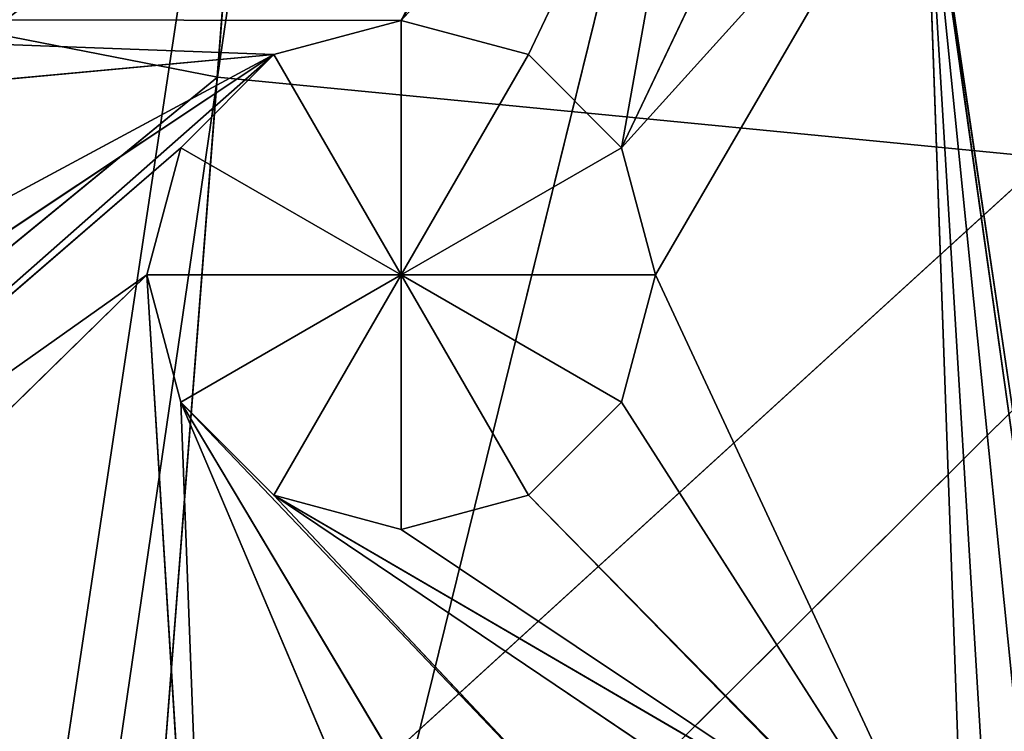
# Model space of a CAD drawing. Extents: x 0 to 49.9, y 0 to 49.9.
# Tile 138 of 190: x 22.7 to 24, y 10.4 to 11.3. Entities that reach past the tile are written whole.
import ezdxf

# ---------------------------------------------------------------- set-up
doc = ezdxf.new("R2010")
doc.units = 0
doc.header["$LTSCALE"] = 25.4
doc.layers.get('0').update_dxf_attribs({"color": 13, "linetype": 'CONTINUOUS'})

# ---------------------------------------------------------------- blocks, each defined once
blk = doc.blocks.new('REFLECTOR-LED-GU10-8348-83')
at = {"color": 7}
for p, q in [((23.429, 52.433, 32.2852), (22.7208, 52.433, 41.431)), ((22.7208, 52.433, 41.431), (24.9387, 52.433, 32.4387)), ((23.429, 52.433, 32.2852), (22.7208, 52.433, 41.431)), ((22.7208, 52.433, 41.431), (24.9387, 52.433, 32.4387)), ((22.8891, 51.3838, 39.0711), (22.845, 51.8838, 38.9064)), ((22.845, 51.8838, 38.9064), (22.8891, 51.8838, 39.0711)), ((22.8891, 51.3838, 39.0711), (22.845, 51.8838, 38.9064)), ((22.845, 51.3838, 38.9064), (22.845, 51.8838, 38.9064)), ((22.845, 51.3838, 38.9064), (22.845, 51.8838, 38.9064)), ((22.845, 51.3838, 38.9064), (22.8891, 51.8838, 38.7418)), ((22.8891, 51.8838, 38.7418), (22.845, 51.8838, 38.9064)), ((22.845, 51.3838, 38.9064), (22.8891, 51.8838, 38.7418)), ((22.845, 51.8838, 38.9064), (22.8891, 51.8838, 39.0711)), ((22.845, 51.8838, 38.9064), (23.1742, 51.8838, 38.9064)), ((22.845, 51.8838, 38.9064), (23.1742, 51.8838, 38.9064)), ((22.8891, 51.8838, 38.7418), (22.845, 51.8838, 38.9064)), ((23.0096, 51.3838, 39.1916), (22.8891, 51.8838, 39.0711)), ((22.8891, 51.8838, 39.0711), (23.0096, 51.8838, 39.1916)), ((23.0096, 51.3838, 39.1916), (22.8891, 51.8838, 39.0711)), ((22.8891, 51.3838, 39.0711), (22.8891, 51.8838, 39.0711)), ((22.8891, 51.3838, 39.0711), (22.8891, 51.8838, 39.0711)), ((22.8891, 51.3838, 38.7418), (22.8891, 51.8838, 38.7418)), ((22.8891, 51.3838, 38.7418), (22.8891, 51.8838, 38.7418)), ((22.8891, 51.3838, 38.7418), (23.0096, 51.8838, 38.6213)), ((23.0096, 51.8838, 38.6213), (22.8891, 51.8838, 38.7418)), ((22.8891, 51.3838, 38.7418), (23.0096, 51.8838, 38.6213)), ((23.0096, 51.8838, 38.6213), (22.8891, 51.8838, 38.7418)), ((23.1742, 51.8838, 38.9064), (22.8891, 51.8838, 38.7418)), ((22.8891, 51.8838, 39.0711), (23.0096, 51.8838, 39.1916)), ((22.8891, 51.8838, 39.0711), (23.1742, 51.8838, 38.9064)), ((22.8891, 51.8838, 39.0711), (23.1742, 51.8838, 38.9064)), ((23.1742, 51.8838, 38.9064), (22.8891, 51.8838, 38.7418)), ((23.1742, 51.3838, 39.2357), (23.0096, 51.8838, 39.1916)), ((23.0096, 51.8838, 39.1916), (23.1742, 51.8838, 39.2357)), ((23.1742, 51.3838, 39.2357), (23.0096, 51.8838, 39.1916)), ((23.0096, 51.3838, 39.1916), (23.0096, 51.8838, 39.1916)), ((23.0096, 51.3838, 39.1916), (23.0096, 51.8838, 39.1916)), ((23.0096, 51.3838, 38.6213), (23.0096, 51.8838, 38.6213)), ((23.0096, 51.3838, 38.6213), (23.0096, 51.8838, 38.6213)), ((23.0096, 51.3838, 38.6213), (23.1742, 51.8838, 38.5772)), ((23.1742, 51.8838, 38.5772), (23.0096, 51.8838, 38.6213)), ((23.0096, 51.3838, 38.6213), (23.1742, 51.8838, 38.5772)), ((23.0096, 51.8838, 38.6213), (23.1742, 51.8838, 38.9064)), ((23.0096, 51.8838, 38.6213), (23.1742, 51.8838, 38.9064)), ((23.1742, 51.8838, 38.5772), (23.0096, 51.8838, 38.6213)), ((23.1742, 51.8838, 38.9064), (23.0096, 51.8838, 39.1916)), ((23.0096, 51.8838, 39.1916), (23.1742, 51.8838, 39.2357)), ((23.1742, 51.8838, 38.9064), (23.0096, 51.8838, 39.1916)), ((23.1742, 51.8838, 38.5772), (23.1742, 51.3838, 38.5772)), ((23.1742, 51.3838, 38.5772), (23.3389, 51.8838, 38.6213)), ((23.3389, 51.8838, 38.6213), (23.1742, 51.8838, 38.5772)), ((23.1742, 51.3838, 38.5772), (23.3389, 51.8838, 38.6213)), ((23.3389, 51.3838, 39.1916), (23.1742, 51.8838, 39.2357)), ((23.1742, 51.8838, 39.2357), (23.3389, 51.8838, 39.1916)), ((23.3389, 51.3838, 39.1916), (23.1742, 51.8838, 39.2357)), ((23.1742, 51.3838, 39.2357), (23.1742, 51.8838, 39.2357)), ((23.1742, 51.3838, 39.2357), (23.1742, 51.8838, 39.2357)), ((23.1742, 51.8838, 38.5772), (23.1742, 51.3838, 38.5772)), ((23.1742, 51.8838, 38.5772), (23.1742, 51.8838, 38.9064)), ((23.1742, 51.8838, 38.5772), (23.1742, 51.8838, 38.9064)), ((23.3389, 51.8838, 38.6213), (23.1742, 51.8838, 38.5772)), ((23.3389, 51.8838, 38.6213), (23.1742, 51.8838, 38.9064)), ((23.3389, 51.8838, 39.1916), (23.1742, 51.8838, 38.9064)), ((23.1742, 51.8838, 38.9064), (23.4594, 51.8838, 39.0711)), ((23.3389, 51.8838, 39.1916), (23.1742, 51.8838, 38.9064)), ((23.1742, 51.8838, 39.2357), (23.3389, 51.8838, 39.1916)), ((23.1742, 51.8838, 39.2357), (23.1742, 51.8838, 38.9064)), ((23.1742, 51.8838, 39.2357), (23.1742, 51.8838, 38.9064)), ((23.4594, 51.8838, 38.7418), (23.1742, 51.8838, 38.9064)), ((23.3389, 51.8838, 38.6213), (23.1742, 51.8838, 38.9064)), ((23.4594, 51.8838, 38.7418), (23.1742, 51.8838, 38.9064)), ((23.5035, 51.8838, 38.9064), (23.1742, 51.8838, 38.9064)), ((23.5035, 51.8838, 38.9064), (23.1742, 51.8838, 38.9064)), ((23.1742, 51.8838, 38.9064), (23.4594, 51.8838, 39.0711)), ((23.3389, 51.3838, 38.6213), (23.3389, 51.8838, 38.6213)), ((23.3389, 51.3838, 38.6213), (23.3389, 51.8838, 38.6213)), ((23.3389, 51.3838, 38.6213), (23.4594, 51.8838, 38.7418)), ((23.4594, 51.8838, 38.7418), (23.3389, 51.8838, 38.6213)), ((23.3389, 51.3838, 38.6213), (23.4594, 51.8838, 38.7418)), ((23.4594, 51.3838, 39.0711), (23.3389, 51.8838, 39.1916)), ((23.3389, 51.8838, 39.1916), (23.4594, 51.8838, 39.0711)), ((23.4594, 51.3838, 39.0711), (23.3389, 51.8838, 39.1916)), ((23.3389, 51.3838, 39.1916), (23.3389, 51.8838, 39.1916)), ((23.3389, 51.3838, 39.1916), (23.3389, 51.8838, 39.1916)), ((23.3389, 51.8838, 39.1916), (23.4594, 51.8838, 39.0711)), ((23.4594, 51.8838, 38.7418), (23.3389, 51.8838, 38.6213)), ((23.4594, 51.3838, 38.7418), (23.4594, 51.8838, 38.7418)), ((23.4594, 51.3838, 38.7418), (23.4594, 51.8838, 38.7418)), ((23.4594, 51.3838, 38.7418), (23.5035, 51.8838, 38.9064)), ((23.5035, 51.8838, 38.9064), (23.4594, 51.8838, 38.7418)), ((23.4594, 51.3838, 38.7418), (23.5035, 51.8838, 38.9064)), ((23.5035, 51.3838, 38.9064), (23.4594, 51.8838, 39.0711)), ((23.4594, 51.8838, 39.0711), (23.5035, 51.8838, 38.9064)), ((23.5035, 51.3838, 38.9064), (23.4594, 51.8838, 39.0711)), ((23.4594, 51.3838, 39.0711), (23.4594, 51.8838, 39.0711)), ((23.4594, 51.3838, 39.0711), (23.4594, 51.8838, 39.0711)), ((23.5035, 51.8838, 38.9064), (23.4594, 51.8838, 38.7418)), ((23.4594, 51.8838, 39.0711), (23.5035, 51.8838, 38.9064)), ((23.5035, 51.3838, 38.9064), (23.5035, 51.8838, 38.9064)), ((23.5035, 51.3838, 38.9064), (23.5035, 51.8838, 38.9064)), ((21.7227, 51.3838, 38.7398), (23.0096, 51.3838, 38.6213)), ((21.7227, 51.3838, 38.7398), (23.0096, 51.3838, 38.6213)), ((21.7344, 51.3838, 39.3067), (23.0096, 51.3838, 38.6213)), ((21.7344, 51.3838, 39.3067), (23.0096, 51.3838, 38.6213)), ((21.7668, 51.3838, 38.5751), (23.0096, 51.3838, 38.6213)), ((21.7668, 51.3838, 38.5751), (23.0096, 51.3838, 38.6213)), ((21.7668, 51.3838, 38.5751), (23.1742, 51.3838, 38.5772)), ((21.7668, 51.3838, 38.5751), (23.1742, 51.3838, 38.5772)), ((21.9077, 51.3838, 39.3532), (23.0096, 51.3838, 38.6213)), ((21.9077, 51.3838, 39.3532), (23.0096, 51.3838, 38.6213)), ((23.0096, 51.3838, 38.6213), (22.0346, 51.3838, 39.48)), ((22.8891, 51.3838, 38.7418), (22.0346, 51.3838, 39.48)), ((23.0096, 51.3838, 38.6213), (22.0346, 51.3838, 39.48)), ((22.8891, 51.3838, 38.7418), (22.0346, 51.3838, 39.48)), ((22.845, 51.3838, 38.9064), (22.0346, 51.3838, 39.48)), ((22.845, 51.3838, 38.9064), (22.0346, 51.3838, 39.48)), ((22.845, 51.3838, 38.9064), (22.081, 51.3838, 39.6533)), ((22.845, 51.3838, 38.9064), (22.081, 51.3838, 39.6533)), ((22.9418, 51.3838, 40.4587), (22.845, 51.3838, 38.9064)), ((22.845, 51.3838, 38.9064), (22.8891, 51.3838, 39.0711)), ((22.8891, 51.3838, 38.7418), (22.845, 51.3838, 38.9064)), ((22.9418, 51.3838, 40.4587), (22.845, 51.3838, 38.9064)), ((22.845, 51.3838, 38.9064), (22.8891, 51.3838, 39.0711)), ((22.8891, 51.3838, 38.7418), (22.845, 51.3838, 38.9064)), ((22.8891, 51.3838, 39.0711), (22.9418, 51.3838, 40.4587)), ((23.3038, 51.3838, 39.7656), (22.8891, 51.3838, 39.0711)), ((23.4306, 51.3838, 39.6387), (22.8891, 51.3838, 39.0711)), ((23.3038, 51.3838, 39.7656), (22.8891, 51.3838, 39.0711)), ((23.2573, 51.3838, 39.9389), (22.8891, 51.3838, 39.0711)), ((23.2573, 51.3838, 39.9389), (22.8891, 51.3838, 39.0711)), ((22.8891, 51.3838, 39.0711), (22.9418, 51.3838, 40.4587)), ((23.0096, 51.3838, 38.6213), (22.8891, 51.3838, 38.7418)), ((22.8891, 51.3838, 39.0711), (23.0096, 51.3838, 39.1916)), ((23.0096, 51.3838, 38.6213), (22.8891, 51.3838, 38.7418)), ((23.6039, 51.3838, 39.5923), (23.0096, 51.3838, 39.1916)), ((23.0096, 51.3838, 39.1916), (23.7772, 51.3838, 39.6387)), ((23.6039, 51.3838, 39.5923), (23.0096, 51.3838, 39.1916)), ((23.4306, 51.3838, 39.6387), (23.0096, 51.3838, 39.1916)), ((23.0096, 51.3838, 39.1916), (23.7772, 51.3838, 39.6387)), ((23.0096, 51.3838, 39.1916), (23.1742, 51.3838, 39.2357)), ((23.1742, 51.3838, 38.5772), (23.0096, 51.3838, 38.6213)), ((23.0096, 51.3838, 39.1916), (23.1742, 51.3838, 39.2357)), ((23.1742, 51.3838, 38.5772), (23.0096, 51.3838, 38.6213)), ((23.3389, 51.3838, 38.6213), (23.1742, 51.3838, 38.5772)), ((23.1742, 51.3838, 38.5772), (23.5664, 51.3838, 38.1435)), ((23.1742, 51.3838, 38.5772), (23.5664, 51.3838, 38.1435)), ((23.1742, 51.3838, 38.5772), (23.5223, 51.3838, 37.9789)), ((23.7772, 51.3838, 39.6387), (23.1742, 51.3838, 39.2357)), ((23.1742, 51.3838, 39.2357), (23.3389, 51.3838, 39.1916)), ((23.7772, 51.3838, 39.6387), (23.1742, 51.3838, 39.2357)), ((23.5664, 51.3838, 37.8143), (23.1742, 51.3838, 38.5772)), ((23.5664, 51.3838, 37.8143), (23.1742, 51.3838, 38.5772)), ((23.1742, 51.3838, 38.5772), (23.5223, 51.3838, 37.9789)), ((23.3389, 51.3838, 38.6213), (23.1742, 51.3838, 38.5772)), ((23.1742, 51.3838, 39.2357), (23.3389, 51.3838, 39.1916)), ((23.5664, 51.3838, 38.1435), (23.3389, 51.3838, 38.6213)), ((23.5664, 51.3838, 38.1435), (23.3389, 51.3838, 38.6213)), ((23.4594, 51.3838, 38.7418), (23.3389, 51.3838, 38.6213)), ((23.9041, 51.3838, 39.7656), (23.3389, 51.3838, 39.1916)), ((23.3389, 51.3838, 39.1916), (23.4594, 51.3838, 39.0711)), ((23.7772, 51.3838, 39.6387), (23.3389, 51.3838, 39.1916)), ((23.4594, 51.3838, 38.7418), (23.3389, 51.3838, 38.6213)), ((23.3389, 51.3838, 39.1916), (23.4594, 51.3838, 39.0711)), ((23.5035, 51.3838, 38.9064), (23.4594, 51.3838, 38.7418)), ((23.4594, 51.3838, 38.7418), (23.8515, 51.3838, 38.3082)), ((23.5664, 51.3838, 38.1435), (23.4594, 51.3838, 38.7418)), ((23.5664, 51.3838, 38.1435), (23.4594, 51.3838, 38.7418)), ((23.6869, 51.3838, 38.264), (23.4594, 51.3838, 38.7418)), ((23.6869, 51.3838, 38.264), (23.4594, 51.3838, 38.7418)), ((23.4594, 51.3838, 38.7418), (23.8515, 51.3838, 38.3082)), ((23.4594, 51.3838, 39.0711), (23.9041, 51.3838, 39.7656)), ((23.4594, 51.3838, 39.0711), (23.5035, 51.3838, 38.9064)), ((23.4594, 51.3838, 39.0711), (23.9041, 51.3838, 39.7656)), ((23.5035, 51.3838, 38.9064), (23.4594, 51.3838, 38.7418)), ((23.4594, 51.3838, 39.0711), (23.5035, 51.3838, 38.9064)), ((23.8515, 51.3838, 38.3082), (23.5035, 51.3838, 38.9064)), ((23.5035, 51.3838, 38.9064), (23.9041, 51.3838, 39.7656)), ((23.5035, 51.3838, 38.9064), (23.9041, 51.3838, 39.7656)), ((23.8515, 51.3838, 38.3082), (23.5035, 51.3838, 38.9064)), ((23.8515, 51.3838, 38.3082), (23.9041, 51.3838, 39.7656)), ((23.8515, 51.3838, 38.3082), (23.9041, 51.3838, 39.7656)), ((23.8515, 51.3838, 38.3082), (23.9505, 51.3838, 39.9389)), ((23.8515, 51.3838, 38.3082), (23.9505, 51.3838, 39.9389)), ((23.8515, 51.3838, 38.3082), (24.082, 51.3838, 40.5914)), ((24.2257, 51.3838, 40.8403), (23.8515, 51.3838, 38.3082)), ((24.2257, 51.3838, 40.8403), (23.8515, 51.3838, 38.3082)), ((24.1872, 51.3838, 40.6966), (23.8515, 51.3838, 38.3082)), ((24.1872, 51.3838, 40.6966), (23.8515, 51.3838, 38.3082)), ((23.8515, 51.3838, 38.3082), (24.082, 51.3838, 40.5914))]:
    blk.add_line(p, q, dxfattribs=at)
at = {"color": 18}
for p, q in [((22.6727, 32.7841, 39.9732), (22.9112, 31.0358, 38.3908)), ((24.2606, 31.0358, 38.5259), (22.6727, 32.7841, 39.9732)), ((24.2606, 31.0358, 38.5259), (22.6727, 32.7841, 39.9732)), ((22.6727, 32.7841, 39.9732), (22.9112, 31.0358, 38.3908)), ((21.2113, 30.4637, 40.0616), (22.9365, 28.6601, 38.6506)), ((21.2113, 30.4637, 40.0616), (22.9365, 28.6601, 38.6506)), ((22.6883, 30.4637, 40.3508), (24.2693, 28.6601, 38.7799)), ((22.6883, 30.4637, 40.3508), (24.2693, 28.6601, 38.7799)), ((22.6883, 30.4637, 40.3508), (22.9365, 28.6601, 38.6506)), ((22.6883, 30.4637, 40.3508), (22.9365, 28.6601, 38.6506)), ((22.9365, 28.6601, 38.6506), (21.6225, 28.6601, 38.3934)), ((22.9365, 28.6601, 38.6506), (21.6225, 28.6601, 38.3934)), ((24.2693, 28.6601, 38.7799), (22.9365, 28.6601, 38.6506)), ((22.9365, 28.6601, 38.6506), (23.2049, 27, 36.8128)), ((22.9365, 28.6601, 38.6506), (23.2049, 27, 36.8128)), ((24.2693, 28.6601, 38.7799), (22.9365, 28.6601, 38.6506))]:
    blk.add_line(p, q, dxfattribs=at)
at = {"color": 7}
mesh = blk.add_polyface(dxfattribs=at)
corners = [(18.4424, 52.433, 40.259), (23.429, 52.433, 32.2852), (21.9811, 52.433, 31.8309)]
mesh.append_faces([[corners[k] for k in face] for face in [(0, 1, 2)]], dxfattribs={"color": 7})
mesh = blk.add_polyface(dxfattribs=at)
corners = [(20.5424, 52.433, 40.9882), (23.429, 52.433, 32.2852), (18.4424, 52.433, 40.259)]
mesh.append_faces([[corners[k] for k in face] for face in [(0, 1, 2)]], dxfattribs={"color": 7})
mesh = blk.add_polyface(dxfattribs=at)
corners = [(22.7208, 52.433, 41.431), (23.429, 52.433, 32.2852), (20.5424, 52.433, 40.9882)]
mesh.append_faces([[corners[k] for k in face] for face in [(0, 1, 2)]], dxfattribs={"color": 7})
mesh = blk.add_polyface(dxfattribs=at)
corners = [(22.7208, 52.433, 41.431), (24.9387, 52.433, 32.4387), (23.429, 52.433, 32.2852)]
mesh.append_faces([[corners[k] for k in face] for face in [(0, 1, 2)]], dxfattribs={"color": 7})
mesh = blk.add_polyface(dxfattribs=at)
corners = [(24.9387, 52.433, 41.5794), (24.9387, 52.433, 32.4387), (22.7208, 52.433, 41.431)]
mesh.append_faces([[corners[k] for k in face] for face in [(0, 1, 2)]], dxfattribs={"color": 7})
mesh = blk.add_polyface(dxfattribs=at)
corners = [(22.8891, 51.8838, 39.0711), (22.8891, 51.3838, 39.0711), (22.845, 51.8838, 38.9064)]
mesh.append_faces([[corners[k] for k in face] for face in [(0, 1, 2)]], dxfattribs={"color": 7})
mesh = blk.add_polyface(dxfattribs=at)
corners = [(22.845, 51.8838, 38.9064), (22.8891, 51.3838, 39.0711), (22.845, 51.3838, 38.9064)]
mesh.append_faces([[corners[k] for k in face] for face in [(0, 1, 2)]], dxfattribs={"color": 7})
mesh = blk.add_polyface(dxfattribs=at)
corners = [(22.845, 51.8838, 38.9064), (22.845, 51.3838, 38.9064), (22.8891, 51.8838, 38.7418)]
mesh.append_faces([[corners[k] for k in face] for face in [(0, 1, 2)]], dxfattribs={"color": 7})
mesh = blk.add_polyface(dxfattribs=at)
corners = [(22.8891, 51.8838, 38.7418), (22.845, 51.3838, 38.9064), (22.8891, 51.3838, 38.7418)]
mesh.append_faces([[corners[k] for k in face] for face in [(0, 1, 2)]], dxfattribs={"color": 7})
mesh = blk.add_polyface(dxfattribs=at)
corners = [(22.8891, 51.8838, 39.0711), (22.845, 51.8838, 38.9064), (23.1742, 51.8838, 38.9064)]
mesh.append_faces([[corners[k] for k in face] for face in [(0, 1, 2)]], dxfattribs={"color": 7})
mesh = blk.add_polyface(dxfattribs=at)
corners = [(22.845, 51.8838, 38.9064), (22.8891, 51.8838, 38.7418), (23.1742, 51.8838, 38.9064)]
mesh.append_faces([[corners[k] for k in face] for face in [(0, 1, 2)]], dxfattribs={"color": 7})
mesh = blk.add_polyface(dxfattribs=at)
corners = [(23.0096, 51.8838, 39.1916), (23.0096, 51.3838, 39.1916), (22.8891, 51.8838, 39.0711)]
mesh.append_faces([[corners[k] for k in face] for face in [(0, 1, 2)]], dxfattribs={"color": 7})
mesh = blk.add_polyface(dxfattribs=at)
corners = [(22.8891, 51.8838, 39.0711), (23.0096, 51.3838, 39.1916), (22.8891, 51.3838, 39.0711)]
mesh.append_faces([[corners[k] for k in face] for face in [(0, 1, 2)]], dxfattribs={"color": 7})
mesh = blk.add_polyface(dxfattribs=at)
corners = [(22.8891, 51.8838, 38.7418), (22.8891, 51.3838, 38.7418), (23.0096, 51.8838, 38.6213)]
mesh.append_faces([[corners[k] for k in face] for face in [(0, 1, 2)]], dxfattribs={"color": 7})
mesh = blk.add_polyface(dxfattribs=at)
corners = [(23.0096, 51.8838, 38.6213), (22.8891, 51.3838, 38.7418), (23.0096, 51.3838, 38.6213)]
mesh.append_faces([[corners[k] for k in face] for face in [(0, 1, 2)]], dxfattribs={"color": 7})
mesh = blk.add_polyface(dxfattribs=at)
corners = [(23.1742, 51.8838, 38.9064), (22.8891, 51.8838, 38.7418), (23.0096, 51.8838, 38.6213)]
mesh.append_faces([[corners[k] for k in face] for face in [(0, 1, 2)]], dxfattribs={"color": 7})
mesh = blk.add_polyface(dxfattribs=at)
corners = [(23.0096, 51.8838, 39.1916), (22.8891, 51.8838, 39.0711), (23.1742, 51.8838, 38.9064)]
mesh.append_faces([[corners[k] for k in face] for face in [(0, 1, 2)]], dxfattribs={"color": 7})
mesh = blk.add_polyface(dxfattribs=at)
corners = [(23.1742, 51.3838, 39.2357), (23.0096, 51.8838, 39.1916), (23.1742, 51.8838, 39.2357)]
mesh.append_faces([[corners[k] for k in face] for face in [(0, 1, 2)]], dxfattribs={"color": 7})
mesh = blk.add_polyface(dxfattribs=at)
corners = [(23.1742, 51.3838, 39.2357), (23.0096, 51.3838, 39.1916), (23.0096, 51.8838, 39.1916)]
mesh.append_faces([[corners[k] for k in face] for face in [(0, 1, 2)]], dxfattribs={"color": 7})
mesh = blk.add_polyface(dxfattribs=at)
corners = [(23.1742, 51.8838, 38.5772), (23.0096, 51.8838, 38.6213), (23.0096, 51.3838, 38.6213)]
mesh.append_faces([[corners[k] for k in face] for face in [(0, 1, 2)]], dxfattribs={"color": 7})
mesh = blk.add_polyface(dxfattribs=at)
corners = [(23.1742, 51.8838, 38.5772), (23.0096, 51.3838, 38.6213), (23.1742, 51.3838, 38.5772)]
mesh.append_faces([[corners[k] for k in face] for face in [(0, 1, 2)]], dxfattribs={"color": 7})
mesh = blk.add_polyface(dxfattribs=at)
corners = [(23.1742, 51.8838, 38.9064), (23.0096, 51.8838, 38.6213), (23.1742, 51.8838, 38.5772)]
mesh.append_faces([[corners[k] for k in face] for face in [(0, 1, 2)]], dxfattribs={"color": 7})
mesh = blk.add_polyface(dxfattribs=at)
corners = [(23.1742, 51.8838, 39.2357), (23.0096, 51.8838, 39.1916), (23.1742, 51.8838, 38.9064)]
mesh.append_faces([[corners[k] for k in face] for face in [(0, 1, 2)]], dxfattribs={"color": 7})
mesh = blk.add_polyface(dxfattribs=at)
corners = [(23.3389, 51.8838, 38.6213), (23.1742, 51.8838, 38.5772), (23.1742, 51.3838, 38.5772)]
mesh.append_faces([[corners[k] for k in face] for face in [(0, 1, 2)]], dxfattribs={"color": 7})
mesh = blk.add_polyface(dxfattribs=at)
corners = [(23.3389, 51.8838, 38.6213), (23.1742, 51.3838, 38.5772), (23.3389, 51.3838, 38.6213)]
mesh.append_faces([[corners[k] for k in face] for face in [(0, 1, 2)]], dxfattribs={"color": 7})
mesh = blk.add_polyface(dxfattribs=at)
corners = [(23.3389, 51.3838, 39.1916), (23.1742, 51.8838, 39.2357), (23.3389, 51.8838, 39.1916)]
mesh.append_faces([[corners[k] for k in face] for face in [(0, 1, 2)]], dxfattribs={"color": 7})
mesh = blk.add_polyface(dxfattribs=at)
corners = [(23.3389, 51.3838, 39.1916), (23.1742, 51.3838, 39.2357), (23.1742, 51.8838, 39.2357)]
mesh.append_faces([[corners[k] for k in face] for face in [(0, 1, 2)]], dxfattribs={"color": 7})
mesh = blk.add_polyface(dxfattribs=at)
corners = [(23.1742, 51.8838, 38.9064), (23.1742, 51.8838, 38.5772), (23.3389, 51.8838, 38.6213)]
mesh.append_faces([[corners[k] for k in face] for face in [(0, 1, 2)]], dxfattribs={"color": 7})
mesh = blk.add_polyface(dxfattribs=at)
corners = [(23.3389, 51.8838, 39.1916), (23.1742, 51.8838, 38.9064), (23.4594, 51.8838, 39.0711)]
mesh.append_faces([[corners[k] for k in face] for face in [(0, 1, 2)]], dxfattribs={"color": 7})
mesh = blk.add_polyface(dxfattribs=at)
corners = [(23.1742, 51.8838, 39.2357), (23.1742, 51.8838, 38.9064), (23.3389, 51.8838, 39.1916)]
mesh.append_faces([[corners[k] for k in face] for face in [(0, 1, 2)]], dxfattribs={"color": 7})
mesh = blk.add_polyface(dxfattribs=at)
corners = [(23.1742, 51.8838, 38.9064), (23.3389, 51.8838, 38.6213), (23.4594, 51.8838, 38.7418)]
mesh.append_faces([[corners[k] for k in face] for face in [(0, 1, 2)]], dxfattribs={"color": 7})
mesh = blk.add_polyface(dxfattribs=at)
corners = [(23.1742, 51.8838, 38.9064), (23.4594, 51.8838, 38.7418), (23.5035, 51.8838, 38.9064)]
mesh.append_faces([[corners[k] for k in face] for face in [(0, 1, 2)]], dxfattribs={"color": 7})
mesh = blk.add_polyface(dxfattribs=at)
corners = [(23.4594, 51.8838, 39.0711), (23.1742, 51.8838, 38.9064), (23.5035, 51.8838, 38.9064)]
mesh.append_faces([[corners[k] for k in face] for face in [(0, 1, 2)]], dxfattribs={"color": 7})
mesh = blk.add_polyface(dxfattribs=at)
corners = [(23.3389, 51.8838, 38.6213), (23.3389, 51.3838, 38.6213), (23.4594, 51.8838, 38.7418)]
mesh.append_faces([[corners[k] for k in face] for face in [(0, 1, 2)]], dxfattribs={"color": 7})
mesh = blk.add_polyface(dxfattribs=at)
corners = [(23.4594, 51.8838, 38.7418), (23.3389, 51.3838, 38.6213), (23.4594, 51.3838, 38.7418)]
mesh.append_faces([[corners[k] for k in face] for face in [(0, 1, 2)]], dxfattribs={"color": 7})
mesh = blk.add_polyface(dxfattribs=at)
corners = [(23.4594, 51.3838, 39.0711), (23.3389, 51.8838, 39.1916), (23.4594, 51.8838, 39.0711)]
mesh.append_faces([[corners[k] for k in face] for face in [(0, 1, 2)]], dxfattribs={"color": 7})
mesh = blk.add_polyface(dxfattribs=at)
corners = [(23.4594, 51.3838, 39.0711), (23.3389, 51.3838, 39.1916), (23.3389, 51.8838, 39.1916)]
mesh.append_faces([[corners[k] for k in face] for face in [(0, 1, 2)]], dxfattribs={"color": 7})
mesh = blk.add_polyface(dxfattribs=at)
corners = [(23.4594, 51.8838, 38.7418), (23.4594, 51.3838, 38.7418), (23.5035, 51.8838, 38.9064)]
mesh.append_faces([[corners[k] for k in face] for face in [(0, 1, 2)]], dxfattribs={"color": 7})
mesh = blk.add_polyface(dxfattribs=at)
corners = [(23.5035, 51.8838, 38.9064), (23.4594, 51.3838, 38.7418), (23.5035, 51.3838, 38.9064)]
mesh.append_faces([[corners[k] for k in face] for face in [(0, 1, 2)]], dxfattribs={"color": 7})
mesh = blk.add_polyface(dxfattribs=at)
corners = [(23.5035, 51.8838, 38.9064), (23.5035, 51.3838, 38.9064), (23.4594, 51.8838, 39.0711)]
mesh.append_faces([[corners[k] for k in face] for face in [(0, 1, 2)]], dxfattribs={"color": 7})
mesh = blk.add_polyface(dxfattribs=at)
corners = [(23.4594, 51.8838, 39.0711), (23.5035, 51.3838, 38.9064), (23.4594, 51.3838, 39.0711)]
mesh.append_faces([[corners[k] for k in face] for face in [(0, 1, 2)]], dxfattribs={"color": 7})
mesh = blk.add_polyface(dxfattribs=at)
corners = [(21.7344, 51.3838, 39.3067), (21.7227, 51.3838, 38.7398), (23.0096, 51.3838, 38.6213)]
mesh.append_faces([[corners[k] for k in face] for face in [(0, 1, 2)]], dxfattribs={"color": 7})
mesh = blk.add_polyface(dxfattribs=at)
corners = [(21.7227, 51.3838, 38.7398), (21.7668, 51.3838, 38.5751), (23.0096, 51.3838, 38.6213)]
mesh.append_faces([[corners[k] for k in face] for face in [(0, 1, 2)]], dxfattribs={"color": 7})
mesh = blk.add_polyface(dxfattribs=at)
corners = [(21.9077, 51.3838, 39.3532), (21.7344, 51.3838, 39.3067), (23.0096, 51.3838, 38.6213)]
mesh.append_faces([[corners[k] for k in face] for face in [(0, 1, 2)]], dxfattribs={"color": 7})
mesh = blk.add_polyface(dxfattribs=at)
corners = [(23.0096, 51.3838, 38.6213), (21.7668, 51.3838, 38.5751), (23.1742, 51.3838, 38.5772)]
mesh.append_faces([[corners[k] for k in face] for face in [(0, 1, 2)]], dxfattribs={"color": 7})
mesh = blk.add_polyface(dxfattribs=at)
corners = [(23.1742, 51.3838, 38.5772), (21.7668, 51.3838, 38.5751), (23.5664, 51.3838, 37.8143)]
mesh.append_faces([[corners[k] for k in face] for face in [(0, 1, 2)]], dxfattribs={"color": 7})
mesh = blk.add_polyface(dxfattribs=at)
corners = [(22.0346, 51.3838, 39.48), (21.9077, 51.3838, 39.3532), (23.0096, 51.3838, 38.6213)]
mesh.append_faces([[corners[k] for k in face] for face in [(0, 1, 2)]], dxfattribs={"color": 7})
mesh = blk.add_polyface(dxfattribs=at)
corners = [(22.0346, 51.3838, 39.48), (23.0096, 51.3838, 38.6213), (22.8891, 51.3838, 38.7418)]
mesh.append_faces([[corners[k] for k in face] for face in [(0, 1, 2)]], dxfattribs={"color": 7})
mesh = blk.add_polyface(dxfattribs=at)
corners = [(22.0346, 51.3838, 39.48), (22.8891, 51.3838, 38.7418), (22.845, 51.3838, 38.9064)]
mesh.append_faces([[corners[k] for k in face] for face in [(0, 1, 2)]], dxfattribs={"color": 7})
mesh = blk.add_polyface(dxfattribs=at)
corners = [(22.081, 51.3838, 39.6533), (22.0346, 51.3838, 39.48), (22.845, 51.3838, 38.9064)]
mesh.append_faces([[corners[k] for k in face] for face in [(0, 1, 2)]], dxfattribs={"color": 7})
mesh = blk.add_polyface(dxfattribs=at)
corners = [(22.9418, 51.3838, 40.4587), (22.081, 51.3838, 39.6533), (22.845, 51.3838, 38.9064)]
mesh.append_faces([[corners[k] for k in face] for face in [(0, 1, 2)]], dxfattribs={"color": 7})
mesh = blk.add_polyface(dxfattribs=at)
corners = [(22.9418, 51.3838, 40.4587), (22.845, 51.3838, 38.9064), (22.8891, 51.3838, 39.0711)]
mesh.append_faces([[corners[k] for k in face] for face in [(0, 1, 2)]], dxfattribs={"color": 7})
mesh = blk.add_polyface(dxfattribs=at)
corners = [(23.3038, 51.3838, 39.7656), (22.8891, 51.3838, 39.0711), (23.4306, 51.3838, 39.6387)]
mesh.append_faces([[corners[k] for k in face] for face in [(0, 1, 2)]], dxfattribs={"color": 7})
mesh = blk.add_polyface(dxfattribs=at)
corners = [(23.2573, 51.3838, 39.9389), (22.8891, 51.3838, 39.0711), (23.3038, 51.3838, 39.7656)]
mesh.append_faces([[corners[k] for k in face] for face in [(0, 1, 2)]], dxfattribs={"color": 7})
mesh = blk.add_polyface(dxfattribs=at)
corners = [(22.9418, 51.3838, 40.4587), (22.8891, 51.3838, 39.0711), (23.2573, 51.3838, 39.9389)]
mesh.append_faces([[corners[k] for k in face] for face in [(0, 1, 2)]], dxfattribs={"color": 7})
mesh = blk.add_polyface(dxfattribs=at)
corners = [(23.7772, 51.3838, 39.6387), (23.6039, 51.3838, 39.5923), (23.0096, 51.3838, 39.1916)]
mesh.append_faces([[corners[k] for k in face] for face in [(0, 1, 2)]], dxfattribs={"color": 7})
mesh = blk.add_polyface(dxfattribs=at)
corners = [(23.4306, 51.3838, 39.6387), (23.0096, 51.3838, 39.1916), (23.6039, 51.3838, 39.5923)]
mesh.append_faces([[corners[k] for k in face] for face in [(0, 1, 2)]], dxfattribs={"color": 7})
mesh = blk.add_polyface(dxfattribs=at)
corners = [(23.7772, 51.3838, 39.6387), (23.0096, 51.3838, 39.1916), (23.1742, 51.3838, 39.2357)]
mesh.append_faces([[corners[k] for k in face] for face in [(0, 1, 2)]], dxfattribs={"color": 7})
mesh = blk.add_polyface(dxfattribs=at)
corners = [(23.3389, 51.3838, 38.6213), (23.1742, 51.3838, 38.5772), (23.5664, 51.3838, 38.1435)]
mesh.append_faces([[corners[k] for k in face] for face in [(0, 1, 2)]], dxfattribs={"color": 7})
mesh = blk.add_polyface(dxfattribs=at)
corners = [(23.1742, 51.3838, 38.5772), (23.5223, 51.3838, 37.9789), (23.5664, 51.3838, 38.1435)]
mesh.append_faces([[corners[k] for k in face] for face in [(0, 1, 2)]], dxfattribs={"color": 7})
mesh = blk.add_polyface(dxfattribs=at)
corners = [(23.7772, 51.3838, 39.6387), (23.1742, 51.3838, 39.2357), (23.3389, 51.3838, 39.1916)]
mesh.append_faces([[corners[k] for k in face] for face in [(0, 1, 2)]], dxfattribs={"color": 7})
mesh = blk.add_polyface(dxfattribs=at)
corners = [(23.1742, 51.3838, 38.5772), (23.5664, 51.3838, 37.8143), (23.5223, 51.3838, 37.9789)]
mesh.append_faces([[corners[k] for k in face] for face in [(0, 1, 2)]], dxfattribs={"color": 7})
mesh = blk.add_polyface(dxfattribs=at)
corners = [(23.4594, 51.3838, 38.7418), (23.3389, 51.3838, 38.6213), (23.5664, 51.3838, 38.1435)]
mesh.append_faces([[corners[k] for k in face] for face in [(0, 1, 2)]], dxfattribs={"color": 7})
mesh = blk.add_polyface(dxfattribs=at)
corners = [(23.9041, 51.3838, 39.7656), (23.3389, 51.3838, 39.1916), (23.4594, 51.3838, 39.0711)]
mesh.append_faces([[corners[k] for k in face] for face in [(0, 1, 2)]], dxfattribs={"color": 7})
mesh = blk.add_polyface(dxfattribs=at)
corners = [(23.5035, 51.3838, 38.9064), (23.4594, 51.3838, 38.7418), (23.8515, 51.3838, 38.3082)]
mesh.append_faces([[corners[k] for k in face] for face in [(0, 1, 2)]], dxfattribs={"color": 7})
mesh = blk.add_polyface(dxfattribs=at)
corners = [(23.4594, 51.3838, 38.7418), (23.5664, 51.3838, 38.1435), (23.6869, 51.3838, 38.264)]
mesh.append_faces([[corners[k] for k in face] for face in [(0, 1, 2)]], dxfattribs={"color": 7})
mesh = blk.add_polyface(dxfattribs=at)
corners = [(23.4594, 51.3838, 38.7418), (23.6869, 51.3838, 38.264), (23.8515, 51.3838, 38.3082)]
mesh.append_faces([[corners[k] for k in face] for face in [(0, 1, 2)]], dxfattribs={"color": 7})
mesh = blk.add_polyface(dxfattribs=at)
corners = [(23.9041, 51.3838, 39.7656), (23.4594, 51.3838, 39.0711), (23.5035, 51.3838, 38.9064)]
mesh.append_faces([[corners[k] for k in face] for face in [(0, 1, 2)]], dxfattribs={"color": 7})
mesh = blk.add_polyface(dxfattribs=at)
corners = [(23.9041, 51.3838, 39.7656), (23.5035, 51.3838, 38.9064), (23.8515, 51.3838, 38.3082)]
mesh.append_faces([[corners[k] for k in face] for face in [(0, 1, 2)]], dxfattribs={"color": 7})
mesh = blk.add_polyface(dxfattribs=at)
corners = [(23.9505, 51.3838, 39.9389), (23.9041, 51.3838, 39.7656), (23.8515, 51.3838, 38.3082)]
mesh.append_faces([[corners[k] for k in face] for face in [(0, 1, 2)]], dxfattribs={"color": 7})
mesh = blk.add_polyface(dxfattribs=at)
corners = [(24.082, 51.3838, 40.5914), (23.9505, 51.3838, 39.9389), (23.8515, 51.3838, 38.3082)]
mesh.append_faces([[corners[k] for k in face] for face in [(0, 1, 2)]], dxfattribs={"color": 7})
mesh = blk.add_polyface(dxfattribs=at)
corners = [(24.2257, 51.3838, 40.8403), (23.8515, 51.3838, 38.3082), (24.0162, 51.3838, 38.264)]
mesh.append_faces([[corners[k] for k in face] for face in [(0, 1, 2)]], dxfattribs={"color": 7})
mesh = blk.add_polyface(dxfattribs=at)
corners = [(24.2257, 51.3838, 40.8403), (24.1872, 51.3838, 40.6966), (23.8515, 51.3838, 38.3082)]
mesh.append_faces([[corners[k] for k in face] for face in [(0, 1, 2)]], dxfattribs={"color": 7})
mesh = blk.add_polyface(dxfattribs=at)
corners = [(24.1872, 51.3838, 40.6966), (24.082, 51.3838, 40.5914), (23.8515, 51.3838, 38.3082)]
mesh.append_faces([[corners[k] for k in face] for face in [(0, 1, 2)]], dxfattribs={"color": 7})
mesh = blk.add_polyface(dxfattribs=at)
corners = [(13.4497, 39.5871, 39.9884), (24.9387, 39.5871, 24.9387), (11.7503, 39.5871, 38.5239)]
mesh.append_faces([[corners[k] for k in face] for face in [(0, 1, 2)]], dxfattribs={"color": 7})
mesh = blk.add_polyface(dxfattribs=at)
corners = [(15.3103, 39.5871, 41.2416), (24.9387, 39.5871, 24.9387), (13.4497, 39.5871, 39.9884)]
mesh.append_faces([[corners[k] for k in face] for face in [(0, 1, 2)]], dxfattribs={"color": 7})
mesh = blk.add_polyface(dxfattribs=at)
corners = [(17.3061, 39.5871, 42.266), (24.9387, 39.5871, 24.9387), (15.3103, 39.5871, 41.2416)]
mesh.append_faces([[corners[k] for k in face] for face in [(0, 1, 2)]], dxfattribs={"color": 7})
mesh = blk.add_polyface(dxfattribs=at)
corners = [(19.409, 39.5871, 43.0471), (24.9387, 39.5871, 24.9387), (17.3061, 39.5871, 42.266)]
mesh.append_faces([[corners[k] for k in face] for face in [(0, 1, 2)]], dxfattribs={"color": 7})
mesh = blk.add_polyface(dxfattribs=at)
corners = [(21.5895, 39.5871, 43.5741), (24.9387, 39.5871, 24.9387), (19.409, 39.5871, 43.0471)]
mesh.append_faces([[corners[k] for k in face] for face in [(0, 1, 2)]], dxfattribs={"color": 7})
mesh = blk.add_polyface(dxfattribs=at)
corners = [(23.8171, 39.5871, 43.8394), (24.9387, 39.5871, 24.9387), (21.5895, 39.5871, 43.5741)]
mesh.append_faces([[corners[k] for k in face] for face in [(0, 1, 2)]], dxfattribs={"color": 7})
mesh = blk.add_polyface(dxfattribs=at)
corners = [(24.9387, 39.5871, 43.8726), (24.9387, 39.5871, 24.9387), (23.8171, 39.5871, 43.8394)]
mesh.append_faces([[corners[k] for k in face] for face in [(0, 1, 2)]], dxfattribs={"color": 7})
mesh = blk.add_polyface(dxfattribs=at)
corners = [(13.4497, 38.5871, 39.9884), (11.7503, 38.5871, 38.5239), (24.9387, 38.5871, 24.9387)]
mesh.append_faces([[corners[k] for k in face] for face in [(0, 1, 2)]], dxfattribs={"color": 7})
mesh = blk.add_polyface(dxfattribs=at)
corners = [(15.3103, 38.5871, 41.2416), (13.4497, 38.5871, 39.9884), (24.9387, 38.5871, 24.9387)]
mesh.append_faces([[corners[k] for k in face] for face in [(0, 1, 2)]], dxfattribs={"color": 7})
mesh = blk.add_polyface(dxfattribs=at)
corners = [(17.3061, 38.5871, 42.266), (15.3103, 38.5871, 41.2416), (24.9387, 38.5871, 24.9387)]
mesh.append_faces([[corners[k] for k in face] for face in [(0, 1, 2)]], dxfattribs={"color": 7})
mesh = blk.add_polyface(dxfattribs=at)
corners = [(19.409, 38.5871, 43.0471), (17.3061, 38.5871, 42.266), (24.9387, 38.5871, 24.9387)]
mesh.append_faces([[corners[k] for k in face] for face in [(0, 1, 2)]], dxfattribs={"color": 7})
mesh = blk.add_polyface(dxfattribs=at)
corners = [(21.5895, 38.5871, 43.5741), (19.409, 38.5871, 43.0471), (24.9387, 38.5871, 24.9387)]
mesh.append_faces([[corners[k] for k in face] for face in [(0, 1, 2)]], dxfattribs={"color": 7})
mesh = blk.add_polyface(dxfattribs=at)
corners = [(23.8171, 38.5871, 43.8394), (21.5895, 38.5871, 43.5741), (24.9387, 38.5871, 24.9387)]
mesh.append_faces([[corners[k] for k in face] for face in [(0, 1, 2)]], dxfattribs={"color": 7})
mesh = blk.add_polyface(dxfattribs=at)
corners = [(24.9387, 38.5871, 43.8726), (23.8171, 38.5871, 43.8394), (24.9387, 38.5871, 24.9387)]
mesh.append_faces([[corners[k] for k in face] for face in [(0, 1, 2)]], dxfattribs={"color": 7})
mesh = blk.add_polyface(dxfattribs=at)
corners = [(22.9112, 31.0358, 38.3908), (21.187, 32.7841, 39.6729), (22.6727, 32.7841, 39.9732)]
mesh.append_faces([[corners[k] for k in face] for face in [(0, 1, 2)]], dxfattribs={"color": 7})
mesh = blk.add_polyface(dxfattribs=at)
corners = [(22.9112, 31.0358, 38.3908), (21.5819, 31.0358, 38.1221), (21.187, 32.7841, 39.6729)]
mesh.append_faces([[corners[k] for k in face] for face in [(0, 1, 2)]], dxfattribs={"color": 7})
mesh = blk.add_polyface(dxfattribs=at)
corners = [(24.2606, 31.0358, 38.5259), (22.6727, 32.7841, 39.9732), (24.1809, 32.7841, 40.1242)]
mesh.append_faces([[corners[k] for k in face] for face in [(0, 1, 2)]], dxfattribs={"color": 7})
mesh = blk.add_polyface(dxfattribs=at)
corners = [(24.2606, 31.0358, 38.5259), (22.9112, 31.0358, 38.3908), (22.6727, 32.7841, 39.9732)]
mesh.append_faces([[corners[k] for k in face] for face in [(0, 1, 2)]], dxfattribs={"color": 7})
mesh = blk.add_polyface(dxfattribs=at)
corners = [(22.9365, 28.6601, 38.6506), (22.6883, 30.4637, 40.3508), (21.2113, 30.4637, 40.0616)]
mesh.append_faces([[corners[k] for k in face] for face in [(0, 1, 2)]], dxfattribs={"color": 7})
mesh = blk.add_polyface(dxfattribs=at)
corners = [(22.9365, 28.6601, 38.6506), (21.2113, 30.4637, 40.0616), (21.6225, 28.6601, 38.3934)]
mesh.append_faces([[corners[k] for k in face] for face in [(0, 1, 2)]], dxfattribs={"color": 7})
mesh = blk.add_polyface(dxfattribs=at)
corners = [(24.2693, 28.6601, 38.7799), (24.1862, 30.4637, 40.496), (22.6883, 30.4637, 40.3508)]
mesh.append_faces([[corners[k] for k in face] for face in [(0, 1, 2)]], dxfattribs={"color": 7})
mesh = blk.add_polyface(dxfattribs=at)
corners = [(24.2693, 28.6601, 38.7799), (22.6883, 30.4637, 40.3508), (22.9365, 28.6601, 38.6506)]
mesh.append_faces([[corners[k] for k in face] for face in [(0, 1, 2)]], dxfattribs={"color": 7})
mesh = blk.add_polyface(dxfattribs=at)
corners = [(22.9365, 28.6601, 38.6506), (21.6225, 28.6601, 38.3934), (23.2049, 27, 36.8128)]
mesh.append_faces([[corners[k] for k in face] for face in [(0, 1, 2)]], dxfattribs={"color": 7})
mesh = blk.add_polyface(dxfattribs=at)
corners = [(24.2693, 28.6601, 38.7799), (22.9365, 28.6601, 38.6506), (23.2049, 27, 36.8128)]
mesh.append_faces([[corners[k] for k in face] for face in [(0, 1, 2)]], dxfattribs={"color": 7})
mesh = blk.add_polyface(dxfattribs=at)
corners = [(24.2693, 28.6601, 38.7799), (23.2049, 27, 36.8128), (23.7981, 27, 36.8844)]
mesh.append_faces([[corners[k] for k in face] for face in [(0, 1, 2)]], dxfattribs={"color": 7})
mesh = blk.add_polyface(dxfattribs=at)
corners = [(24.2693, 28.6601, 38.7799), (23.7981, 27, 36.8844), (24.359, 27, 36.9247)]
mesh.append_faces([[corners[k] for k in face] for face in [(0, 1, 2)]], dxfattribs={"color": 7})

msp = doc.modelspace()

# ---------------------------------------------------------------- block references
at = {"color": 0, "extrusion": (0, -1, 1.55431e-15)}
msp.add_blockref('REFLECTOR-LED-GU10-8348-83', (0, 0, -49.8775), dxfattribs=at)

doc.saveas('drawing.dxf')
